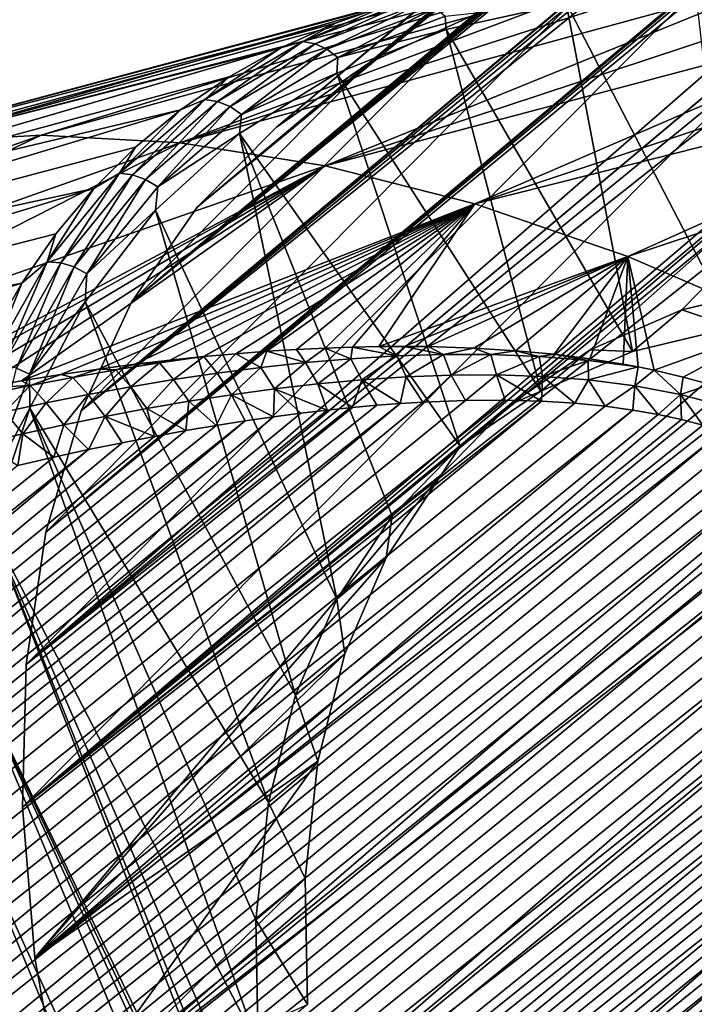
# Model space of a CAD drawing. Header units: metres. Extents: x -82 to 82, y -464 to 32.
# Tile 193 of 256: x -48 to -42, y -13 to -5. Entities that reach past the tile are written whole.
import ezdxf

# ---------------------------------------------------------------- set-up
doc = ezdxf.new("R2010")
doc.units = ezdxf.units.M
doc.layers.add('solid_K244121000C07', color=7, linetype='CONTINUOUS')

msp = doc.modelspace()

# ---------------------------------------------------------------- linework, layer by layer
at = {"layer": 'solid_K244121000C07'}
for points in [[(-24.401627, 11.833249, 22.681793), (-24.398397, 11.827691, 22.216713), (-45.731098, -6.064118, 42.259075)], [(-24.424421, 11.809448, 23.200401), (-24.401627, 11.833249, 22.681793), (-45.731098, -6.064118, 42.259075)], [(-24.398397, 11.827691, 22.216713), (-24.411844, 11.797237, 21.796106), (-45.731098, -6.064118, 42.259075)], [(-24.424421, 11.809448, 23.200401), (-45.731098, -6.064118, 42.259075), (-44.964668, -5.53183, 43.586212)], [(-24.411844, 11.797237, 21.796106), (-24.439791, 11.745022, 21.411329), (-45.731098, -6.064118, 42.259075)], [(-24.439791, 11.745022, 21.411329), (-24.480761, 11.672969, 21.054991), (-45.731098, -6.064118, 42.259075)], [(-24.470381, 11.750655, 23.778845), (-24.424421, 11.809448, 23.200401), (-44.964668, -5.53183, 43.586212)], [(-24.542604, 11.651461, 24.4203), (-24.470381, 11.750655, 23.778845), (-44.964668, -5.53183, 43.586212)], [(-24.480761, 11.672969, 21.054991), (-46.38839, -6.726477, 40.931942), (-45.731098, -6.064118, 42.259075)], [(-24.480761, 11.672969, 21.054991), (-24.533873, 11.582016, 20.72121), (-46.38839, -6.726477, 40.931942)], [(-24.589369, 11.585103, 24.765791), (-24.542604, 11.651461, 24.4203), (-44.964668, -5.53183, 43.586212)], [(-24.533873, 11.582016, 20.72121), (-24.598778, 11.472189, 20.404963), (-46.38839, -6.726477, 40.931942)], [(-24.643379, 11.506939, 25.127989), (-24.589369, 11.585103, 24.765791), (-44.964668, -5.53183, 43.586212)], [(-24.643379, 11.506939, 25.127989), (-44.964668, -5.53183, 43.586212), (-44.097301, -5.135405, 44.899044)], [(-24.598778, 11.472189, 20.404963), (-24.675718, 11.342587, 20.1021), (-46.38839, -6.726477, 40.931942)], [(-24.675718, 11.342587, 20.1021), (-24.765379, 11.191519, 19.809256), (-46.38839, -6.726477, 40.931942)], [(-24.765379, 11.191519, 19.809256), (-24.868834, 11.016469, 19.52351), (-46.38839, -6.726477, 40.931942)], [(-24.868834, 11.016469, 19.52351), (-46.929409, -7.511825, 39.619106), (-46.38839, -6.726477, 40.931942)], [(-24.868834, 11.016469, 19.52351), (-24.987562, 10.814004, 19.242319), (-46.929409, -7.511825, 39.619106)], [(-24.987562, 10.814004, 19.242319), (-25.123449, 10.579638, 18.963469), (-46.929409, -7.511825, 39.619106)], [(-25.123449, 10.579638, 18.963469), (-25.279043, 10.307326, 18.684975), (-46.929409, -7.511825, 39.619106)], [(-25.279043, 10.307326, 18.684975), (-25.457561, 9.989218, 18.405266), (-46.929409, -7.511825, 39.619106)], [(-25.457561, 9.989218, 18.405266), (-47.34798, -8.411093, 38.335655), (-46.929409, -7.511825, 39.619106)], [(-25.457561, 9.989218, 18.405266), (-25.662466, 9.615842, 18.123384), (-47.34798, -8.411093, 38.335655)], [(-25.662466, 9.615842, 18.123384), (-25.896393, 9.17759, 17.839987), (-47.34798, -8.411093, 38.335655)], [(-25.896393, 9.17759, 17.839987), (-26.160807, 8.665146, 17.55724), (-47.34798, -8.411093, 38.335655)], [(-26.160807, 8.665146, 17.55724), (-47.639843, -9.415184, 37.094601), (-47.34798, -8.411093, 38.335655)], [(-26.160807, 8.665146, 17.55724), (-26.304716, 8.378092, 17.417168), (-47.639843, -9.415184, 37.094601)], [(-26.304716, 8.378092, 17.417168), (-26.455378, 8.070251, 17.27841), (-47.639843, -9.415184, 37.094601)], [(-26.455378, 8.070251, 17.27841), (-47.801502, -10.512129, 35.910748), (-47.639843, -9.415184, 37.094601)], [(-26.455378, 8.070251, 17.27841), (-26.981066, 6.940183, 16.858562), (-47.801502, -10.512129, 35.910748)], [(-26.981066, 6.940183, 16.858562), (-27.270811, 6.273066, 16.661049), (-47.801502, -10.512129, 35.910748)], [(-27.270811, 6.273066, 16.661049), (-27.577209, 5.525727, 16.473501), (-47.801502, -10.512129, 35.910748)], [(-27.577209, 5.525727, 16.473501), (-47.83139, -11.690938, 34.79591), (-47.801502, -10.512129, 35.910748)], [(-27.577209, 5.525727, 16.473501), (-27.891768, 4.703267, 16.300262), (-47.83139, -11.690938, 34.79591)], [(-27.891768, 4.703267, 16.300262), (-28.20542, 3.814067, 16.145849), (-47.83139, -11.690938, 34.79591)], [(-28.20542, 3.814067, 16.145849), (-47.729076, -12.937846, 33.763187), (-47.83139, -11.690938, 34.79591)], [(-28.20542, 3.814067, 16.145849), (-28.503876, 2.88458, 16.015358), (-47.729076, -12.937846, 33.763187)], [(-28.503876, 2.88458, 16.015358), (-28.778862, 1.928971, 15.909184), (-47.729076, -12.937846, 33.763187)], [(-28.778862, 1.928971, 15.909184), (-47.495743, -14.239585, 32.823467), (-47.729076, -12.937846, 33.763187)], [(-28.778862, 1.928971, 15.909184), (-29.025888, 0.956961, 15.827845), (-47.495743, -14.239585, 32.823467)], [(-29.025888, 0.956961, 15.827845), (-29.240036, -0.018982, 15.770279), (-47.495743, -14.239585, 32.823467)], [(-29.240036, -0.018982, 15.770279), (-47.133812, -15.58215, 31.986959), (-47.495743, -14.239585, 32.823467)], [(-29.240036, -0.018982, 15.770279), (-29.419197, -0.991551, 15.73525), (-47.133812, -15.58215, 31.986959)], [(-29.419197, -0.991551, 15.73525), (-29.562916, -1.955799, 15.721911), (-47.133812, -15.58215, 31.986959)], [(-29.562916, -1.955799, 15.721911), (-46.647621, -16.949772, 31.263393), (-47.133812, -15.58215, 31.986959)], [(-29.562916, -1.955799, 15.721911), (-29.670658, -2.906637, 15.728761), (-46.647621, -16.949772, 31.263393)], [(-29.670658, -2.906637, 15.728761), (-29.742973, -3.841323, 15.754727), (-46.647621, -16.949772, 31.263393)], [(-29.742973, -3.841323, 15.754727), (-46.041779, -18.329327, 30.659777), (-46.647621, -16.949772, 31.263393)], [(-29.742973, -3.841323, 15.754727), (-29.780869, -4.757768, 15.799009), (-46.041779, -18.329327, 30.659777)], [(-48.769024, -6.193362, 51.891994), (-47.677128, -6.12993, 53.144787), (-43.201538, -4.754825, 47.910412)], [(-48.769024, -6.193362, 51.891994), (-43.201538, -4.754825, 47.910412), (-43.743649, -4.81114, 47.265633)], [(-40.991142, -4.797558, 48.607403), (-47.801502, -10.512129, 35.910748), (-47.83139, -11.690938, 34.79591)], [(-39.825054, -4.972824, 49.72224), (-40.991142, -4.797558, 48.607403), (-47.83139, -11.690938, 34.79591)], [(-42.099495, -4.766281, 47.423553), (-47.639843, -9.415184, 37.094601), (-47.801502, -10.512129, 35.910748)], [(-40.991142, -4.797558, 48.607403), (-42.099495, -4.766281, 47.423553), (-47.801502, -10.512129, 35.910748)], [(-47.677128, -6.12993, 53.144787), (-46.527237, -6.193362, 54.344566), (-42.640713, -4.736036, 48.541218)], [(-43.201538, -4.754825, 47.910412), (-47.677128, -6.12993, 53.144787), (-42.640713, -4.736036, 48.541218)], [(-42.099495, -4.766281, 47.423553), (-43.139011, -4.879348, 46.182499), (-47.639843, -9.415184, 37.094601)], [(-46.527237, -6.193362, 54.344566), (-42.062706, -4.754825, 49.156322), (-42.640713, -4.736036, 48.541218)], [(-46.527237, -6.193362, 54.344566), (-41.469109, -4.81114, 49.75404), (-42.062706, -4.754825, 49.156322)], [(-29.780869, -4.757768, 15.799009), (-29.785273, -5.654335, 15.860663), (-46.041779, -18.329327, 30.659777)], [(-48.769024, -6.193362, 51.891994), (-43.743649, -4.81114, 47.265633), (-44.26556, -4.904826, 46.60865)], [(-43.139011, -4.879348, 46.182499), (-47.34798, -8.411093, 38.335655), (-47.639843, -9.415184, 37.094601)], [(-43.139011, -4.879348, 46.182499), (-44.097301, -5.135405, 44.899044), (-47.34798, -8.411093, 38.335655)], [(-46.527237, -6.193362, 54.344566), (-45.328609, -6.383147, 55.481674), (-41.469109, -4.81114, 49.75404)], [(-45.328609, -6.383147, 55.481674), (-40.861542, -4.904826, 50.332729), (-41.469109, -4.81114, 49.75404)], [(-49.794132, -6.383147, 50.596279), (-44.26556, -4.904826, 46.60865), (-44.765835, -5.035626, 45.941257)], [(-49.794132, -6.383147, 50.596279), (-48.769024, -6.193362, 51.891994), (-44.26556, -4.904826, 46.60865)], [(-45.328609, -6.383147, 55.481674), (-40.241673, -5.035626, 50.890804), (-40.861542, -4.904826, 50.332729)], [(-43.335007, -5.038284, 46.956509), (-42.263195, -4.965247, 48.196148), (-41.946159, -7.720068, 46.014076)], [(-49.794132, -6.383147, 50.596279), (-44.765835, -5.035626, 45.941257), (-45.243111, -5.203184, 45.265293)], [(-43.802719, -8.36227, 42.259075), (-39.825054, -4.972824, 49.72224), (-47.83139, -11.690938, 34.79591)], [(-45.512695, -5.356058, 44.648888), (-44.765835, -5.035626, 45.941257), (-44.608074, -5.009181, 45.956993)], [(-45.512695, -5.356058, 44.648888), (-44.608074, -5.009181, 45.956993), (-45.411736, -5.374537, 44.589001)], [(-45.512695, -5.356058, 44.648888), (-45.243111, -5.203184, 45.265293), (-44.765835, -5.035626, 45.941257)], [(-44.608074, -5.009181, 45.956993), (-44.511612, -5.029385, 45.890606), (-45.411736, -5.374537, 44.589001)], [(-45.411736, -5.374537, 44.589001), (-44.511612, -5.029385, 45.890606), (-45.313564, -5.419258, 44.539173)], [(-45.328609, -6.383147, 55.481674), (-44.090893, -6.697757, 56.546955), (-40.241673, -5.035626, 50.890804)], [(-44.511612, -5.029385, 45.890606), (-44.41898, -5.07623, 45.832767), (-45.313564, -5.419258, 44.539173)], [(-44.335411, -5.147071, 45.786743), (-43.335007, -5.038284, 46.956509), (-44.328392, -5.256595, 45.669312)], [(-44.328392, -5.256595, 45.669312), (-43.335007, -5.038284, 46.956509), (-42.787369, -7.919396, 44.910789)], [(-44.090893, -6.697757, 56.546955), (-39.611202, -5.203184, 51.426739), (-40.241673, -5.035626, 50.890804)], [(-43.802719, -8.36227, 42.259075), (-43.137344, -7.906502, 43.405411), (-39.825054, -4.972824, 49.72224)], [(-43.335007, -5.038284, 46.956509), (-41.946159, -7.720068, 46.014076), (-42.787369, -7.919396, 44.910789)], [(-43.137344, -7.906502, 43.405411), (-42.379005, -7.576803, 44.537712), (-39.825054, -4.972824, 49.72224)], [(-42.379005, -7.576803, 44.537712), (-41.538074, -7.377513, 45.640659), (-39.825054, -4.972824, 49.72224)], [(-45.313564, -5.419258, 44.539173), (-44.41898, -5.07623, 45.832767), (-45.223728, -5.487696, 44.502213)], [(-44.41898, -5.07623, 45.832767), (-44.335411, -5.147071, 45.786743), (-45.223728, -5.487696, 44.502213)], [(-50.744202, -6.697757, 49.26807), (-45.243111, -5.203184, 45.265293), (-45.696072, -5.407038, 44.582603)], [(-50.744202, -6.697757, 49.26807), (-49.794132, -6.383147, 50.596279), (-45.243111, -5.203184, 45.265293)], [(-44.097301, -5.135405, 44.899044), (-46.929409, -7.511825, 39.619106), (-47.34798, -8.411093, 38.335655)], [(-44.097301, -5.135405, 44.899044), (-44.964668, -5.53183, 43.586212), (-46.929409, -7.511825, 39.619106)], [(-45.512695, -5.356058, 44.648888), (-45.696072, -5.407038, 44.582603), (-45.243111, -5.203184, 45.265293)], [(-45.223728, -5.487696, 44.502213), (-44.335411, -5.147071, 45.786743), (-44.328392, -5.256595, 45.669312)], [(-44.090893, -6.697757, 56.546955), (-38.971855, -5.407037, 51.939064), (-39.611202, -5.203184, 51.426739)], [(-45.232384, -5.61783, 44.348709), (-44.328392, -5.256595, 45.669312), (-43.54557, -8.24906, 43.778667)], [(-45.223728, -5.487696, 44.502213), (-44.328392, -5.256595, 45.669312), (-45.232384, -5.61783, 44.348709)], [(-44.328392, -5.256595, 45.669312), (-42.787369, -7.919396, 44.910789), (-43.54557, -8.24906, 43.778667)], [(-46.322865, -5.836691, 43.321323), (-45.696072, -5.407038, 44.582603), (-45.512695, -5.356058, 44.648888)], [(-46.322865, -5.836691, 43.321323), (-45.512695, -5.356058, 44.648888), (-46.217876, -5.85278, 43.26804)], [(-45.512695, -5.356058, 44.648888), (-45.411736, -5.374537, 44.589001), (-46.217876, -5.85278, 43.26804)], [(-46.217876, -5.85278, 43.26804), (-45.411736, -5.374537, 44.589001), (-46.114746, -5.894559, 43.226337)], [(-45.411736, -5.374537, 44.589001), (-45.313564, -5.419258, 44.539173), (-46.114746, -5.894559, 43.226337)], [(-51.61158, -7.134659, 47.918064), (-45.696072, -5.407038, 44.582603), (-46.123482, -5.64663, 43.895061)], [(-51.61158, -7.134659, 47.918064), (-50.744202, -6.697757, 49.26807), (-45.696072, -5.407038, 44.582603)], [(-46.322865, -5.836691, 43.321323), (-46.123482, -5.64663, 43.895061), (-45.696072, -5.407038, 44.582603)], [(-46.114746, -5.894559, 43.226337), (-45.313564, -5.419258, 44.539173), (-46.019295, -5.959667, 43.198574)], [(-45.313564, -5.419258, 44.539173), (-45.223728, -5.487696, 44.502213), (-46.019295, -5.959667, 43.198574)], [(-44.090893, -6.697757, 56.546955), (-42.824055, -7.134659, 57.531834), (-38.971855, -5.407037, 51.939064)], [(-42.824055, -7.134659, 57.531834), (-38.325386, -5.64663, 52.426373), (-38.971855, -5.407037, 51.939064)], [(-44.964668, -5.53183, 43.586212), (-46.38839, -6.726477, 40.931942), (-46.929409, -7.511825, 39.619106)], [(-44.964668, -5.53183, 43.586212), (-45.731098, -6.064118, 42.259075), (-46.38839, -6.726477, 40.931942)], [(-46.019295, -5.959667, 43.198574), (-45.223728, -5.487696, 44.502213), (-45.232384, -5.61783, 44.348709)], [(-46.036804, -6.117867, 43.009621), (-45.232384, -5.61783, 44.348709), (-44.211006, -8.70484, 42.632259)], [(-46.019295, -5.959667, 43.198574), (-45.232384, -5.61783, 44.348709), (-46.036804, -6.117867, 43.009621)], [(-45.232384, -5.61783, 44.348709), (-43.54557, -8.24906, 43.778667), (-44.211006, -8.70484, 42.632259)], [(-51.61158, -7.134659, 47.918064), (-46.123482, -5.64663, 43.895061), (-46.524166, -5.921303, 43.204556)], [(-46.322865, -5.836691, 43.321323), (-46.524166, -5.921303, 43.204556), (-46.123482, -5.64663, 43.895061)], [(-29.785273, -5.654335, 15.860663), (-29.757446, -6.53009, 15.939091), (-46.041779, -18.329327, 30.659777)], [(-42.824055, -7.134659, 57.531834), (-41.538292, -7.690336, 58.428379), (-38.325386, -5.64663, 52.426373)], [(-47.030266, -6.44615, 41.987926), (-46.524166, -5.921303, 43.204556), (-46.322865, -5.836691, 43.321323)], [(-47.030266, -6.44615, 41.987926), (-46.322865, -5.836691, 43.321323), (-46.921761, -6.459209, 41.941269)], [(-46.322865, -5.836691, 43.321323), (-46.217876, -5.85278, 43.26804), (-46.921761, -6.459209, 41.941269)], [(-46.921761, -6.459209, 41.941269), (-46.217876, -5.85278, 43.26804), (-46.814301, -6.497257, 41.90773)], [(-46.217876, -5.85278, 43.26804), (-46.114746, -5.894559, 43.226337), (-46.814301, -6.497257, 41.90773)], [(-52.389282, -7.690336, 46.557125), (-46.524166, -5.921303, 43.204556), (-46.89703, -6.230306, 42.51297)], [(-52.389282, -7.690336, 46.557125), (-51.61158, -7.134659, 47.918064), (-46.524166, -5.921303, 43.204556)], [(-47.030266, -6.44615, 41.987926), (-46.89703, -6.230306, 42.51297), (-46.524166, -5.921303, 43.204556)], [(-46.814301, -6.497257, 41.90773), (-46.114746, -5.894559, 43.226337), (-46.713951, -6.558142, 41.889206)], [(-46.114746, -5.894559, 43.226337), (-46.019295, -5.959667, 43.198574), (-46.713951, -6.558142, 41.889206)], [(-46.713951, -6.558142, 41.889206), (-46.019295, -5.959667, 43.198574), (-46.036804, -6.117867, 43.009621)], [(-52.653362, -7.903631, 57.693344), (-51.51622, -7.959789, 58.885853), (-47.677128, -6.12993, 53.144787)], [(-48.769024, -6.193362, 51.891994), (-52.653362, -7.903631, 57.693344), (-47.677128, -6.12993, 53.144787)], [(-51.51622, -7.959789, 58.885853), (-46.527237, -6.193362, 54.344566), (-47.677128, -6.12993, 53.144787)], [(-46.733063, -6.751258, 41.666447), (-46.036804, -6.117867, 43.009621), (-45.231728, -9.970459, 40.353733)], [(-46.713951, -6.558142, 41.889206), (-46.036804, -6.117867, 43.009621), (-46.733063, -6.751258, 41.666447)], [(-46.036804, -6.117867, 43.009621), (-44.211006, -8.70484, 42.632259), (-44.775414, -9.281019, 41.485855)], [(-46.036804, -6.117867, 43.009621), (-44.775414, -9.281019, 41.485855), (-45.231728, -9.970459, 40.353733)], [(-52.389282, -7.690336, 46.557125), (-46.89703, -6.230306, 42.51297), (-47.241047, -6.57279, 41.822208)], [(-51.51622, -7.959789, 58.885853), (-50.335037, -8.1279, 60.023773), (-46.527237, -6.193362, 54.344566)], [(-50.335037, -8.1279, 60.023773), (-45.328609, -6.383147, 55.481674), (-46.527237, -6.193362, 54.344566)], [(-47.030266, -6.44615, 41.987926), (-47.241047, -6.57279, 41.822208), (-46.89703, -6.230306, 42.51297)], [(-50.335037, -8.1279, 60.023773), (-49.112095, -8.404477, 61.093979), (-45.328609, -6.383147, 55.481674)], [(-49.112095, -8.404477, 61.093979), (-48.890846, -8.358237, 60.995453), (-45.328609, -6.383147, 55.481674)], [(-48.890846, -8.358237, 60.995453), (-48.52713, -8.286112, 60.83865), (-45.328609, -6.383147, 55.481674)], [(-48.52713, -8.286112, 60.83865), (-48.177025, -8.22143, 60.69408), (-45.328609, -6.383147, 55.481674)], [(-48.177025, -8.22143, 60.69408), (-47.83952, -8.163301, 60.559956), (-45.328609, -6.383147, 55.481674)], [(-47.83952, -8.163301, 60.559956), (-44.090893, -6.697757, 56.546955), (-45.328609, -6.383147, 55.481674)], [(-47.627644, -7.178179, 40.662376), (-47.241047, -6.57279, 41.822208), (-47.030266, -6.44615, 41.987926)], [(-47.627644, -7.178179, 40.662376), (-47.030266, -6.44615, 41.987926), (-47.516171, -7.1876, 40.622311)], [(-47.030266, -6.44615, 41.987926), (-46.921761, -6.459209, 41.941269), (-47.516171, -7.1876, 40.622311)], [(-47.516171, -7.1876, 40.622311), (-46.921761, -6.459209, 41.941269), (-47.405052, -7.221165, 40.596889)], [(-46.921761, -6.459209, 41.941269), (-46.814301, -6.497257, 41.90773), (-47.405052, -7.221165, 40.596889)], [(-47.405052, -7.221165, 40.596889), (-46.814301, -6.497257, 41.90773), (-47.300564, -7.276979, 40.587547)], [(-46.814301, -6.497257, 41.90773), (-46.713951, -6.558142, 41.889206), (-47.300564, -7.276979, 40.587547)], [(-53.071053, -8.360312, 45.19622), (-47.241047, -6.57279, 41.822208), (-47.555275, -6.947816, 41.134159)], [(-53.071053, -8.360312, 45.19622), (-52.389282, -7.690336, 46.557125), (-47.241047, -6.57279, 41.822208)], [(-47.627644, -7.178179, 40.662376), (-47.555275, -6.947816, 41.134159), (-47.241047, -6.57279, 41.822208)], [(-47.300564, -7.276979, 40.587547), (-46.713951, -6.558142, 41.889206), (-46.733063, -6.751258, 41.666447)], [(-29.757446, -6.53009, 15.939091), (-45.323975, -19.703331, 30.183741), (-46.041779, -18.329327, 30.659777)], [(-29.757446, -6.53009, 15.939091), (-29.698698, -7.383916, 16.03373), (-45.323975, -19.703331, 30.183741)], [(-47.83952, -8.163301, 60.559956), (-47.514774, -8.111771, 60.436829), (-44.090893, -6.697757, 56.546955)], [(-47.514774, -8.111771, 60.436829), (-47.202435, -8.066485, 60.324219), (-44.090893, -6.697757, 56.546955)], [(-47.313469, -7.510974, 40.334053), (-46.733063, -6.751258, 41.666447), (-45.574104, -10.764276, 39.250446)], [(-47.300564, -7.276979, 40.587547), (-46.733063, -6.751258, 41.666447), (-47.313469, -7.510974, 40.334053)], [(-47.202435, -8.066485, 60.324219), (-46.901608, -8.026674, 60.220551), (-44.090893, -6.697757, 56.546955)], [(-46.901608, -8.026674, 60.220551), (-46.612511, -7.992465, 60.126518), (-44.090893, -6.697757, 56.546955)], [(-46.733063, -6.751258, 41.666447), (-45.231728, -9.970459, 40.353733), (-45.574104, -10.764276, 39.250446)], [(-46.612511, -7.992465, 60.126518), (-46.334713, -7.963455, 60.041447), (-44.090893, -6.697757, 56.546955)], [(-46.334713, -7.963455, 60.041447), (-46.33102, -7.963094, 60.040348), (-44.090893, -6.697757, 56.546955)], [(-46.33102, -7.963094, 60.040348), (-46.067482, -7.938991, 59.963997), (-44.090893, -6.697757, 56.546955)], [(-46.067482, -7.938991, 59.963997), (-45.811085, -7.919243, 59.89492), (-44.090893, -6.697757, 56.546955)], [(-45.811085, -7.919243, 59.89492), (-45.564972, -7.903781, 59.833412), (-44.090893, -6.697757, 56.546955)], [(-45.564972, -7.903781, 59.833412), (-45.328468, -7.892071, 59.778385), (-44.090893, -6.697757, 56.546955)], [(-45.328468, -7.892071, 59.778385), (-45.101894, -7.884302, 59.730602), (-44.090893, -6.697757, 56.546955)], [(-45.101894, -7.884302, 59.730602), (-44.884552, -7.880005, 59.689095), (-44.090893, -6.697757, 56.546955)], [(-44.884552, -7.880005, 59.689095), (-42.824055, -7.134659, 57.531834), (-44.090893, -6.697757, 56.546955)], [(-53.071053, -8.360312, 45.19622), (-47.555275, -6.947816, 41.134159), (-47.838856, -7.354358, 40.450714)], [(-47.627644, -7.178179, 40.662376), (-47.838856, -7.354358, 40.450714), (-47.555275, -6.947816, 41.134159)], [(-44.884552, -7.880005, 59.689095), (-44.675808, -7.878717, 59.652924), (-42.824055, -7.134659, 57.531834)], [(-44.675808, -7.878717, 59.652924), (-44.476017, -7.880612, 59.622765), (-42.824055, -7.134659, 57.531834)], [(-44.476017, -7.880612, 59.622765), (-44.10009, -7.89243, 59.57724), (-42.824055, -7.134659, 57.531834)], [(-44.10009, -7.89243, 59.57724), (-43.754192, -7.914137, 59.550484), (-42.824055, -7.134659, 57.531834)], [(-43.754192, -7.914137, 59.550484), (-43.434322, -7.944129, 59.539291), (-42.824055, -7.134659, 57.531834)], [(-43.434322, -7.944129, 59.539291), (-43.138065, -7.981599, 59.542351), (-42.824055, -7.134659, 57.531834)], [(-43.138065, -7.981599, 59.542351), (-42.863297, -8.025857, 59.558491), (-42.824055, -7.134659, 57.531834)], [(-42.863297, -8.025857, 59.558491), (-42.74033, -8.048759, 59.569935), (-42.824055, -7.134659, 57.531834)], [(-42.607018, -8.076086, 59.585861), (-41.538292, -7.690336, 58.428379), (-42.824055, -7.134659, 57.531834)], [(-42.74033, -8.048759, 59.569935), (-42.607018, -8.076086, 59.585861), (-42.824055, -7.134659, 57.531834)], [(-48.108871, -8.025269, 39.35828), (-47.838856, -7.354358, 40.450714), (-47.627644, -7.178179, 40.662376)], [(-48.108871, -8.025269, 39.35828), (-47.627644, -7.178179, 40.662376), (-47.995003, -8.030478, 39.324696)], [(-47.627644, -7.178179, 40.662376), (-47.516171, -7.1876, 40.622311), (-47.995003, -8.030478, 39.324696)], [(-47.995003, -8.030478, 39.324696), (-47.516171, -7.1876, 40.622311), (-47.880939, -8.058857, 39.307259)], [(-47.516171, -7.1876, 40.622311), (-47.405052, -7.221165, 40.596889), (-47.880939, -8.058857, 39.307259)], [(-47.880939, -8.058857, 39.307259), (-47.405052, -7.221165, 40.596889), (-47.773117, -8.108803, 39.306953)], [(-47.405052, -7.221165, 40.596889), (-47.300564, -7.276979, 40.587547), (-47.773117, -8.108803, 39.306953)], [(-47.773117, -8.108803, 39.306953), (-47.300564, -7.276979, 40.587547), (-47.313469, -7.510974, 40.334053)], [(-53.651398, -9.139195, 43.846298), (-47.838856, -7.354358, 40.450714), (-48.091011, -7.791301, 39.773739)], [(-53.651398, -9.139195, 43.846298), (-53.071053, -8.360312, 45.19622), (-47.838856, -7.354358, 40.450714)], [(-48.108871, -8.025269, 39.35828), (-48.091011, -7.791301, 39.773739), (-47.838856, -7.354358, 40.450714)], [(-29.698698, -7.383916, 16.03373), (-29.610332, -8.214165, 16.14385), (-45.323975, -19.703331, 30.183741)], [(-41.946159, -7.720068, 46.014076), (-41.538074, -7.377513, 45.640659), (-42.379005, -7.576803, 44.537712)], [(-47.773117, -8.108803, 39.306953), (-47.313469, -7.510974, 40.334053), (-47.771679, -8.38852, 39.027176)], [(-47.771679, -8.38852, 39.027176), (-47.313469, -7.510974, 40.334053), (-45.79834, -11.652735, 38.189522)], [(-47.313469, -7.510974, 40.334053), (-45.574104, -10.764276, 39.250446), (-45.79834, -11.652735, 38.189522)], [(-42.787369, -7.919396, 44.910789), (-42.379005, -7.576803, 44.537712), (-43.137344, -7.906502, 43.405411)], [(-42.787369, -7.919396, 44.910789), (-41.946159, -7.720068, 46.014076), (-42.379005, -7.576803, 44.537712)], [(-42.607018, -8.076086, 59.585861), (-42.367546, -8.131875, 59.623692), (-41.538292, -7.690336, 58.428379)], [(-42.367546, -8.131875, 59.623692), (-42.143478, -8.192959, 59.671486), (-41.538292, -7.690336, 58.428379)], [(-45.49044, -8.012712, 60.047062), (-45.328468, -7.892071, 59.778385), (-45.564972, -7.903781, 59.833412)], [(-45.49044, -8.012712, 60.047062), (-45.116199, -7.980641, 59.931244), (-45.328468, -7.892071, 59.778385)], [(-45.116199, -7.980641, 59.931244), (-45.101894, -7.884302, 59.730602), (-45.328468, -7.892071, 59.778385)], [(-45.116199, -7.980641, 59.931244), (-44.736111, -7.957808, 59.826744), (-45.101894, -7.884302, 59.730602)], [(-44.736111, -7.957808, 59.826744), (-44.884552, -7.880005, 59.689095), (-45.101894, -7.884302, 59.730602)], [(-44.736111, -7.957808, 59.826744), (-44.675808, -7.878717, 59.652924), (-44.884552, -7.880005, 59.689095)], [(-44.736111, -7.957808, 59.826744), (-44.349789, -7.945581, 59.735497), (-44.675808, -7.878717, 59.652924)], [(-44.349789, -7.945581, 59.735497), (-44.476017, -7.880612, 59.622765), (-44.675808, -7.878717, 59.652924)], [(-44.349789, -7.945581, 59.735497), (-44.10009, -7.89243, 59.57724), (-44.476017, -7.880612, 59.622765)], [(-44.349789, -7.945581, 59.735497), (-43.957005, -7.945995, 59.660378), (-44.10009, -7.89243, 59.57724)], [(-43.957005, -7.945995, 59.660378), (-43.754192, -7.914137, 59.550484), (-44.10009, -7.89243, 59.57724)], [(-46.698017, -8.015007, 60.185383), (-46.33102, -7.963094, 60.040348), (-46.612511, -7.992465, 60.126518)], [(-46.58223, -8.153477, 60.447548), (-46.33102, -7.963094, 60.040348), (-46.698017, -8.015007, 60.185383)], [(-46.612511, -7.992465, 60.126518), (-46.33102, -7.963094, 60.040348), (-46.334713, -7.963455, 60.041447)], [(-46.58223, -8.153477, 60.447548), (-46.223076, -8.100018, 60.306416), (-46.33102, -7.963094, 60.040348)], [(-46.223076, -8.100018, 60.306416), (-46.067482, -7.938991, 59.963997), (-46.33102, -7.963094, 60.040348)], [(-46.223076, -8.100018, 60.306416), (-45.859264, -8.052861, 60.1726), (-46.067482, -7.938991, 59.963997)], [(-45.859264, -8.052861, 60.1726), (-45.811085, -7.919243, 59.89492), (-46.067482, -7.938991, 59.963997)], [(-45.859264, -8.052861, 60.1726), (-45.49044, -8.012712, 60.047062), (-45.811085, -7.919243, 59.89492)], [(-45.49044, -8.012712, 60.047062), (-45.564972, -7.903781, 59.833412), (-45.811085, -7.919243, 59.89492)], [(-45.388428, -8.188946, 60.291988), (-45.116199, -7.980641, 59.931244), (-45.49044, -8.012712, 60.047062)], [(-45.388428, -8.188946, 60.291988), (-45.025013, -8.155532, 60.181339), (-45.116199, -7.980641, 59.931244)], [(-45.025013, -8.155532, 60.181339), (-44.736111, -7.957808, 59.826744), (-45.116199, -7.980641, 59.931244)], [(-45.025013, -8.155532, 60.181339), (-44.657448, -8.131142, 60.082104), (-44.736111, -7.957808, 59.826744)], [(-44.657448, -8.131142, 60.082104), (-44.349789, -7.945581, 59.735497), (-44.736111, -7.957808, 59.826744)], [(-44.657448, -8.131142, 60.082104), (-44.285702, -8.117073, 59.996147), (-44.349789, -7.945581, 59.735497)], [(-44.285702, -8.117073, 59.996147), (-43.957005, -7.945995, 59.660378), (-44.349789, -7.945581, 59.735497)], [(-44.285702, -8.117073, 59.996147), (-43.910034, -8.115179, 59.926144), (-43.957005, -7.945995, 59.660378)], [(-43.957005, -7.945995, 59.660378), (-43.55759, -7.961195, 59.604549), (-43.754192, -7.914137, 59.550484)], [(-43.910034, -8.115179, 59.926144), (-43.55759, -7.961195, 59.604549), (-43.957005, -7.945995, 59.660378)], [(-43.910034, -8.115179, 59.926144), (-43.530796, -8.127413, 59.875), (-43.55759, -7.961195, 59.604549)], [(-43.54557, -8.24906, 43.778667), (-43.137344, -7.906502, 43.405411), (-43.802719, -8.36227, 42.259075)], [(-43.55759, -7.961195, 59.604549), (-43.434322, -7.944129, 59.539291), (-43.754192, -7.914137, 59.550484)], [(-43.55759, -7.961195, 59.604549), (-43.152245, -7.994116, 59.572449), (-43.434322, -7.944129, 59.539291)], [(-43.530796, -8.127413, 59.875), (-43.152245, -7.994116, 59.572449), (-43.55759, -7.961195, 59.604549)], [(-43.54557, -8.24906, 43.778667), (-42.787369, -7.919396, 44.910789), (-43.137344, -7.906502, 43.405411)], [(-43.152245, -7.994116, 59.572449), (-43.138065, -7.981599, 59.542351), (-43.434322, -7.944129, 59.539291)], [(-43.152245, -7.994116, 59.572449), (-42.863297, -8.025857, 59.558491), (-43.138065, -7.981599, 59.542351)], [(-47.880939, -8.058857, 39.307259), (-47.773117, -8.108803, 39.306953), (-48.126759, -9.045076, 38.060562)], [(-47.059708, -8.07274, 60.336861), (-46.901608, -8.026674, 60.220551), (-47.202435, -8.066485, 60.324219)], [(-47.059708, -8.07274, 60.336861), (-46.698017, -8.015007, 60.185383), (-46.901608, -8.026674, 60.220551)], [(-46.937065, -8.212602, 60.595146), (-46.698017, -8.015007, 60.185383), (-47.059708, -8.07274, 60.336861)], [(-46.937065, -8.212602, 60.595146), (-46.58223, -8.153477, 60.447548), (-46.698017, -8.015007, 60.185383)], [(-46.698017, -8.015007, 60.185383), (-46.612511, -7.992465, 60.126518), (-46.901608, -8.026674, 60.220551)], [(-46.103359, -8.278548, 60.541496), (-45.859264, -8.052861, 60.1726), (-46.223076, -8.100018, 60.306416)], [(-46.103359, -8.278548, 60.541496), (-45.747829, -8.23029, 60.412514), (-45.859264, -8.052861, 60.1726)], [(-45.747829, -8.23029, 60.412514), (-45.49044, -8.012712, 60.047062), (-45.859264, -8.052861, 60.1726)], [(-45.747829, -8.23029, 60.412514), (-45.388428, -8.188946, 60.291988), (-45.49044, -8.012712, 60.047062)], [(-43.530796, -8.127413, 59.875), (-43.149284, -8.156377, 59.846684), (-43.152245, -7.994116, 59.572449)], [(-43.152245, -7.994116, 59.572449), (-42.74033, -8.048759, 59.569935), (-42.863297, -8.025857, 59.558491)], [(-43.149284, -8.156377, 59.846684), (-42.74033, -8.048759, 59.569935), (-43.152245, -7.994116, 59.572449)], [(-43.149284, -8.156377, 59.846684), (-42.767502, -8.205124, 59.845993), (-42.74033, -8.048759, 59.569935)], [(-42.767502, -8.205124, 59.845993), (-42.607018, -8.076086, 59.585861), (-42.74033, -8.048759, 59.569935)], [(-48.126759, -9.045076, 38.060562), (-47.773117, -8.108803, 39.306953), (-47.771679, -8.38852, 39.027176)], [(-47.769466, -8.203143, 60.655853), (-47.514774, -8.111771, 60.436829), (-47.83952, -8.163301, 60.559956)], [(-47.769466, -8.203143, 60.655853), (-47.41674, -8.135595, 60.49387), (-47.514774, -8.111771, 60.436829)], [(-47.635021, -8.345589, 60.906769), (-47.41674, -8.135595, 60.49387), (-47.769466, -8.203143, 60.655853)], [(-47.635021, -8.345589, 60.906769), (-47.28791, -8.276779, 60.748409), (-47.41674, -8.135595, 60.49387)], [(-47.41674, -8.135595, 60.49387), (-47.202435, -8.066485, 60.324219), (-47.514774, -8.111771, 60.436829)], [(-47.41674, -8.135595, 60.49387), (-47.059708, -8.07274, 60.336861), (-47.202435, -8.066485, 60.324219)], [(-47.28791, -8.276779, 60.748409), (-47.059708, -8.07274, 60.336861), (-47.41674, -8.135595, 60.49387)], [(-47.28791, -8.276779, 60.748409), (-46.937065, -8.212602, 60.595146), (-47.059708, -8.07274, 60.336861)], [(-46.455196, -8.33303, 60.677982), (-46.223076, -8.100018, 60.306416), (-46.58223, -8.153477, 60.447548)], [(-46.455196, -8.33303, 60.677982), (-46.103359, -8.278548, 60.541496), (-46.223076, -8.100018, 60.306416)], [(-45.025013, -8.155532, 60.181339), (-44.707253, -8.351306, 60.337135), (-44.657448, -8.131142, 60.082104)], [(-44.657448, -8.131142, 60.082104), (-44.707253, -8.351306, 60.337135), (-44.520061, -8.339968, 60.290737)], [(-44.657448, -8.131142, 60.082104), (-44.520061, -8.339968, 60.290737), (-44.285702, -8.117073, 59.996147)], [(-44.285702, -8.117073, 59.996147), (-44.520061, -8.339968, 60.290737), (-44.166557, -8.326369, 60.213844)], [(-44.285702, -8.117073, 59.996147), (-44.166557, -8.326369, 60.213844), (-43.910034, -8.115179, 59.926144)], [(-43.910034, -8.115179, 59.926144), (-44.166557, -8.326369, 60.213844), (-43.840309, -8.324328, 60.157181)], [(-43.910034, -8.115179, 59.926144), (-43.840309, -8.324328, 60.157181), (-43.540062, -8.332244, 60.118542)], [(-43.910034, -8.115179, 59.926144), (-43.540062, -8.332244, 60.118542), (-43.530796, -8.127413, 59.875)], [(-43.530796, -8.127413, 59.875), (-43.540062, -8.332244, 60.118542), (-43.264629, -8.348969, 60.096176)], [(-43.530796, -8.127413, 59.875), (-43.264629, -8.348969, 60.096176), (-43.149284, -8.156377, 59.846684)], [(-42.767502, -8.205124, 59.845993), (-42.389198, -8.276769, 59.878189), (-42.607018, -8.076086, 59.585861)], [(-42.389198, -8.276769, 59.878189), (-42.367546, -8.131875, 59.623692), (-42.607018, -8.076086, 59.585861)], [(-42.389198, -8.276769, 59.878189), (-42.143478, -8.192959, 59.671486), (-42.367546, -8.131875, 59.623692)], [(-47.769466, -8.203143, 60.655853), (-47.83952, -8.163301, 60.559956), (-48.177025, -8.22143, 60.69408)], [(-48.118195, -8.275017, 60.822338), (-47.769466, -8.203143, 60.655853), (-48.177025, -8.22143, 60.69408)], [(-47.978638, -8.418669, 61.069756), (-47.769466, -8.203143, 60.655853), (-48.118195, -8.275017, 60.822338)], [(-47.978638, -8.418669, 61.069756), (-47.635021, -8.345589, 60.906769), (-47.769466, -8.203143, 60.655853)], [(-47.148552, -8.458224, 60.970104), (-46.937065, -8.212602, 60.595146), (-47.28791, -8.276779, 60.748409)], [(-47.148552, -8.458224, 60.970104), (-46.803532, -8.39312, 60.821121), (-46.937065, -8.212602, 60.595146)], [(-46.803532, -8.39312, 60.821121), (-46.58223, -8.153477, 60.447548), (-46.937065, -8.212602, 60.595146)], [(-46.803532, -8.39312, 60.821121), (-46.455196, -8.33303, 60.677982), (-46.58223, -8.153477, 60.447548)], [(-45.747829, -8.23029, 60.412514), (-45.313061, -8.405945, 60.511543), (-45.388428, -8.188946, 60.291988)], [(-45.388428, -8.188946, 60.291988), (-45.103653, -8.384214, 60.447392), (-45.025013, -8.155532, 60.181339)], [(-45.388428, -8.188946, 60.291988), (-45.313061, -8.405945, 60.511543), (-45.103653, -8.384214, 60.447392)], [(-29.610332, -8.214165, 16.14385), (-44.500805, -21.059212, 29.839617), (-45.323975, -19.703331, 30.183741)], [(-45.025013, -8.155532, 60.181339), (-45.103653, -8.384214, 60.447392), (-44.901863, -8.366139, 60.389431)], [(-45.025013, -8.155532, 60.181339), (-44.901863, -8.366139, 60.389431), (-44.707253, -8.351306, 60.337135)], [(-29.610332, -8.214165, 16.14385), (-29.493387, -9.023409, 16.269577), (-44.500805, -21.059212, 29.839617)], [(-43.149284, -8.156377, 59.846684), (-43.264629, -8.348969, 60.096176), (-43.012814, -8.373571, 60.088535)], [(-43.149284, -8.156377, 59.846684), (-43.012814, -8.373571, 60.088535), (-42.767502, -8.205124, 59.845993)], [(-42.767502, -8.205124, 59.845993), (-43.012814, -8.373571, 60.088535), (-42.782852, -8.40483, 60.093716)], [(-42.767502, -8.205124, 59.845993), (-42.782852, -8.40483, 60.093716), (-42.572567, -8.441628, 60.109905)], [(-42.767502, -8.205124, 59.845993), (-42.572567, -8.441628, 60.109905), (-42.389198, -8.276769, 59.878189)], [(-42.389198, -8.276769, 59.878189), (-42.020626, -8.374514, 59.949123), (-42.143478, -8.192959, 59.671486)], [(-47.490425, -8.527923, 61.124363), (-47.28791, -8.276779, 60.748409), (-47.635021, -8.345589, 60.906769)], [(-47.490425, -8.527923, 61.124363), (-47.148552, -8.458224, 60.970104), (-47.28791, -8.276779, 60.748409)], [(-46.455196, -8.33303, 60.677982), (-46.230808, -8.533061, 60.835205), (-46.103359, -8.278548, 60.541496)], [(-46.103359, -8.278548, 60.541496), (-46.230808, -8.533061, 60.835205), (-45.988895, -8.494852, 60.743668)], [(-46.103359, -8.278548, 60.541496), (-45.755524, -8.461131, 60.659477), (-45.747829, -8.23029, 60.412514)], [(-46.103359, -8.278548, 60.541496), (-45.988895, -8.494852, 60.743668), (-45.755524, -8.461131, 60.659477)], [(-45.747829, -8.23029, 60.412514), (-45.755524, -8.461131, 60.659477), (-45.530434, -8.431667, 60.582317)], [(-45.747829, -8.23029, 60.412514), (-45.530434, -8.431667, 60.582317), (-45.313061, -8.405945, 60.511543)], [(-44.211006, -8.70484, 42.632259), (-43.54557, -8.24906, 43.778667), (-43.802719, -8.36227, 42.259075)], [(-42.389198, -8.276769, 59.878189), (-42.572567, -8.441628, 60.109905), (-42.380119, -8.48347, 60.136036)], [(-42.389198, -8.276769, 59.878189), (-42.380119, -8.48347, 60.136036), (-42.203426, -8.529872, 60.171082)], [(-42.389198, -8.276769, 59.878189), (-42.203426, -8.529872, 60.171082), (-42.020626, -8.374514, 59.949123)], [(-65.316795, -24.712387, 79.868362), (-44.707253, -8.351306, 60.337135), (-44.901863, -8.366139, 60.389431)], [(-65.316795, -24.712387, 79.868362), (-64.834755, -25.119205, 80.176369), (-44.707253, -8.351306, 60.337135)], [(-65.316795, -24.712387, 79.868362), (-44.901863, -8.366139, 60.389431), (-45.103653, -8.384214, 60.447392)], [(-65.316795, -24.712387, 79.868362), (-45.103653, -8.384214, 60.447392), (-45.313061, -8.405945, 60.511543)], [(-64.834755, -25.119205, 80.176369), (-43.840309, -8.324328, 60.157181), (-44.166557, -8.326369, 60.213844)], [(-64.834755, -25.119205, 80.176369), (-43.540062, -8.332244, 60.118542), (-43.840309, -8.324328, 60.157181)], [(-64.834755, -25.119205, 80.176369), (-44.166557, -8.326369, 60.213844), (-44.520061, -8.339968, 60.290737)], [(-64.834755, -25.119205, 80.176369), (-64.335869, -25.493855, 80.487877), (-43.540062, -8.332244, 60.118542)], [(-64.834755, -25.119205, 80.176369), (-44.520061, -8.339968, 60.290737), (-44.707253, -8.351306, 60.337135)], [(-64.335869, -25.493855, 80.487877), (-43.264629, -8.348969, 60.096176), (-43.540062, -8.332244, 60.118542)], [(-64.335869, -25.493855, 80.487877), (-43.012814, -8.373571, 60.088535), (-43.264629, -8.348969, 60.096176)], [(-64.335869, -25.493855, 80.487877), (-42.782852, -8.40483, 60.093716), (-43.012814, -8.373571, 60.088535)], [(-48.126759, -9.045076, 38.060562), (-47.771679, -8.38852, 39.027176), (-48.102818, -9.374424, 37.759846)], [(-48.102818, -9.374424, 37.759846), (-47.771679, -8.38852, 39.027176), (-45.882465, -13.667286, 36.248138)], [(-47.829308, -8.601862, 61.283405), (-47.635021, -8.345589, 60.906769), (-47.978638, -8.418669, 61.069756)], [(-44.367107, -8.938396, 41.112743), (-43.802719, -8.36227, 42.259075), (-47.83139, -11.690938, 34.79591)], [(-47.829308, -8.601862, 61.283405), (-47.490425, -8.527923, 61.124363), (-47.635021, -8.345589, 60.906769)], [(-47.771679, -8.38852, 39.027176), (-45.79834, -11.652735, 38.189522), (-45.901546, -12.624469, 37.184566)], [(-47.771679, -8.38852, 39.027176), (-45.901546, -12.624469, 37.184566), (-45.882465, -13.667286, 36.248138)], [(-46.803532, -8.39312, 60.821121), (-46.481068, -8.575571, 60.933926), (-46.455196, -8.33303, 60.677982)], [(-46.455196, -8.33303, 60.677982), (-46.481068, -8.575571, 60.933926), (-46.230808, -8.533061, 60.835205)], [(-44.211006, -8.70484, 42.632259), (-43.802719, -8.36227, 42.259075), (-44.367107, -8.938396, 41.112743)], [(-65.316795, -24.712387, 79.868362), (-45.313061, -8.405945, 60.511543), (-45.530434, -8.431667, 60.582317)], [(-65.316795, -24.712387, 79.868362), (-45.530434, -8.431667, 60.582317), (-45.755524, -8.461131, 60.659477)], [(-65.316795, -24.712387, 79.868362), (-45.755524, -8.461131, 60.659477), (-45.988895, -8.494852, 60.743668)], [(-64.335869, -25.493855, 80.487877), (-63.820595, -25.836399, 80.80275), (-42.782852, -8.40483, 60.093716)], [(-63.820595, -25.836399, 80.80275), (-42.572567, -8.441628, 60.109905), (-42.782852, -8.40483, 60.093716)], [(-63.820595, -25.836399, 80.80275), (-42.380119, -8.48347, 60.136036), (-42.572567, -8.441628, 60.109905)], [(-48.165356, -8.679687, 61.446762), (-47.829308, -8.601862, 61.283405), (-47.978638, -8.418669, 61.069756)], [(-47.490425, -8.527923, 61.124363), (-47.286324, -8.732833, 61.278191), (-47.148552, -8.458224, 60.970104)], [(-47.148552, -8.458224, 60.970104), (-47.286324, -8.732833, 61.278191), (-47.008801, -8.675441, 61.15535)], [(-47.148552, -8.458224, 60.970104), (-46.740364, -8.623005, 61.040592), (-46.803532, -8.39312, 60.821121)], [(-47.148552, -8.458224, 60.970104), (-47.008801, -8.675441, 61.15535), (-46.740364, -8.623005, 61.040592)], [(-46.803532, -8.39312, 60.821121), (-46.740364, -8.623005, 61.040592), (-46.481068, -8.575571, 60.933926)], [(-65.781441, -24.273247, 79.564018), (-45.988895, -8.494852, 60.743668), (-46.230808, -8.533061, 60.835205)], [(-65.781441, -24.273247, 79.564018), (-65.316795, -24.712387, 79.868362), (-45.988895, -8.494852, 60.743668)], [(-65.781441, -24.273247, 79.564018), (-46.230808, -8.533061, 60.835205), (-46.481068, -8.575571, 60.933926)], [(-63.820595, -25.836399, 80.80275), (-42.203426, -8.529872, 60.171082), (-42.380119, -8.48347, 60.136036)], [(-63.820595, -25.836399, 80.80275), (-42.039787, -8.580474, 60.214184), (-42.203426, -8.529872, 60.171082)], [(-47.829308, -8.601862, 61.283405), (-47.573746, -8.79593, 61.410019), (-47.490425, -8.527923, 61.124363)], [(-47.490425, -8.527923, 61.124363), (-47.573746, -8.79593, 61.410019), (-47.286324, -8.732833, 61.278191)], [(-65.781441, -24.273247, 79.564018), (-46.481068, -8.575571, 60.933926), (-46.740364, -8.623005, 61.040592)], [(-65.781441, -24.273247, 79.564018), (-46.740364, -8.623005, 61.040592), (-47.008801, -8.675441, 61.15535)], [(-63.820595, -25.836399, 80.80275), (-63.289322, -26.146841, 81.120834), (-42.039787, -8.580474, 60.214184)], [(-63.289322, -26.146841, 81.120834), (-41.887871, -8.635173, 60.264946), (-42.039787, -8.580474, 60.214184)], [(-63.289322, -26.146841, 81.120834), (-41.746437, -8.693929, 60.323101), (-41.887871, -8.635173, 60.264946)], [(-48.165356, -8.679687, 61.446762), (-47.870949, -8.864619, 61.550747), (-47.829308, -8.601862, 61.283405)], [(-47.829308, -8.601862, 61.283405), (-47.870949, -8.864619, 61.550747), (-47.573746, -8.79593, 61.410019)], [(-65.781441, -24.273247, 79.564018), (-47.008801, -8.675441, 61.15535), (-47.286324, -8.732833, 61.278191)], [(-63.289322, -26.146841, 81.120834), (-41.613842, -8.757077, 60.388844), (-41.746437, -8.693929, 60.323101)], [(-44.775414, -9.281019, 41.485855), (-44.211006, -8.70484, 42.632259), (-44.367107, -8.938396, 41.112743)], [(-66.228088, -23.801477, 79.263405), (-47.286324, -8.732833, 61.278191), (-47.573746, -8.79593, 61.410019)], [(-66.228088, -23.801477, 79.263405), (-65.781441, -24.273247, 79.564018), (-47.286324, -8.732833, 61.278191)], [(-66.228088, -23.801477, 79.263405), (-47.573746, -8.79593, 61.410019), (-47.870949, -8.864619, 61.550747)], [(-63.289322, -26.146841, 81.120834), (-41.489037, -8.824934, 60.462437), (-41.613842, -8.757077, 60.388844)], [(-63.289322, -26.146841, 81.120834), (-62.742287, -26.425131, 81.442032), (-41.489037, -8.824934, 60.462437)], [(-62.742287, -26.425131, 81.442032), (-41.371315, -8.897844, 60.544262), (-41.489037, -8.824934, 60.462437)], [(-62.742287, -26.425131, 81.442032), (-41.260094, -8.976295, 60.634899), (-41.371315, -8.897844, 60.544262)], [(-44.367107, -8.938396, 41.112743), (-47.83139, -11.690938, 34.79591), (-47.729076, -12.937846, 33.763187)], [(-44.823483, -9.627962, 39.980438), (-44.367107, -8.938396, 41.112743), (-47.729076, -12.937846, 33.763187)], [(-44.775414, -9.281019, 41.485855), (-44.367107, -8.938396, 41.112743), (-44.823483, -9.627962, 39.980438)], [(-62.742287, -26.425131, 81.442032), (-41.154835, -9.061293, 60.735622), (-41.260094, -8.976295, 60.634899)], [(-29.493387, -9.023409, 16.269577), (-29.348942, -9.812105, 16.410995), (-44.500805, -21.059212, 29.839617)], [(-62.742287, -26.425131, 81.442032), (-41.055309, -9.153658, 60.847538), (-41.154835, -9.061293, 60.735622)], [(-62.742287, -26.425131, 81.442032), (-62.179672, -26.671076, 81.766197), (-41.055309, -9.153658, 60.847538)], [(-62.179672, -26.671076, 81.766197), (-40.961311, -9.254266, 60.971901), (-41.055309, -9.153658, 60.847538)], [(-62.179672, -26.671076, 81.766197), (-40.873428, -9.364512, 61.110653), (-40.961311, -9.254266, 60.971901)], [(-45.231728, -9.970459, 40.353733), (-44.775414, -9.281019, 41.485855), (-44.823483, -9.627962, 39.980438)], [(-62.179672, -26.671076, 81.766197), (-40.792225, -9.485834, 61.265865), (-40.873428, -9.364512, 61.110653)], [(-48.303226, -10.45753, 36.546307), (-48.102818, -9.374424, 37.759846), (-45.101429, -17.088118, 33.962303)], [(-48.102818, -9.374424, 37.759846), (-45.882465, -13.667286, 36.248138), (-45.741299, -14.768274, 35.391876)], [(-48.102818, -9.374424, 37.759846), (-45.741299, -14.768274, 35.391876), (-45.479877, -15.913238, 34.626804)], [(-48.102818, -9.374424, 37.759846), (-45.479877, -15.913238, 34.626804), (-45.101429, -17.088118, 33.962303)], [(-62.179672, -26.671076, 81.766197), (-40.718353, -9.61946, 61.439423), (-40.792225, -9.485834, 61.265865)], [(-62.179672, -26.671076, 81.766197), (-61.601677, -26.884352, 82.093117), (-40.718353, -9.61946, 61.439423)], [(-61.601677, -26.884352, 82.093117), (-40.653225, -9.767008, 61.633743), (-40.718353, -9.61946, 61.439423)], [(-45.165768, -10.421512, 38.877491), (-44.823483, -9.627962, 39.980438), (-47.729076, -12.937846, 33.763187)], [(-45.231728, -9.970459, 40.353733), (-44.823483, -9.627962, 39.980438), (-45.165768, -10.421512, 38.877491)], [(-61.601677, -26.884352, 82.093117), (-40.598804, -9.929516, 61.850502), (-40.653225, -9.767008, 61.633743)], [(-29.348942, -9.812105, 16.410995), (-43.582558, -22.37991, 29.631804), (-44.500805, -21.059212, 29.839617)], [(-29.348942, -9.812105, 16.410995), (-29.178146, -10.580853, 16.56848), (-43.582558, -22.37991, 29.631804)], [(-61.601677, -26.884352, 82.093117), (-40.556633, -10.107687, 62.090969), (-40.598804, -9.929516, 61.850502)], [(-45.574104, -10.764276, 39.250446), (-45.231728, -9.970459, 40.353733), (-45.165768, -10.421512, 38.877491)], [(-61.601677, -26.884352, 82.093117), (-61.008488, -27.064545, 82.422569), (-40.556633, -10.107687, 62.090969)], [(-61.008488, -27.064545, 82.422569), (-40.528538, -10.302249, 62.356419), (-40.556633, -10.107687, 62.090969)], [(-61.008488, -27.064545, 82.422569), (-40.516788, -10.514305, 62.648548), (-40.528538, -10.302249, 62.356419)], [(-45.390091, -11.31038, 37.816105), (-45.165768, -10.421512, 38.877491), (-47.729076, -12.937846, 33.763187)], [(-45.574104, -10.764276, 39.250446), (-45.165768, -10.421512, 38.877491), (-45.390091, -11.31038, 37.816105)], [(-42.286888, -24.934612, 29.838428), (-48.370857, -11.626204, 35.399483), (-48.303226, -10.45753, 36.546307)], [(-48.303226, -10.45753, 36.546307), (-45.101429, -17.088118, 33.962303), (-44.610744, -18.277935, 33.406876)], [(-41.150738, -26.103283, 30.008572), (-48.303226, -10.45753, 36.546307), (-44.610744, -18.277935, 33.406876)], [(-41.150738, -26.103283, 30.008572), (-42.286888, -24.934612, 29.838428), (-48.303226, -10.45753, 36.546307)], [(-61.008488, -27.064545, 82.422569), (-40.517395, -10.627028, 62.804909), (-40.516788, -10.514305, 62.648548)], [(-29.178146, -10.580853, 16.56848), (-28.98217, -11.330082, 16.742548), (-43.582558, -22.37991, 29.631804)], [(-61.008488, -27.064545, 82.422569), (-40.522987, -10.744588, 62.968632), (-40.517395, -10.627028, 62.804909)], [(-61.008488, -27.064545, 82.422569), (-60.40023, -27.211138, 82.754303), (-40.522987, -10.744588, 62.968632)], [(-60.40023, -27.211138, 82.754303), (-40.533264, -10.866755, 63.139503), (-40.522987, -10.744588, 62.968632)], [(-45.79834, -11.652735, 38.189522), (-45.574104, -10.764276, 39.250446), (-45.390091, -11.31038, 37.816105)], [(-60.40023, -27.211138, 82.754303), (-40.548798, -10.993882, 63.317982), (-40.533264, -10.866755, 63.139503)], [(-60.40023, -27.211138, 82.754303), (-40.570057, -11.126246, 63.504444), (-40.548798, -10.993882, 63.317982)], [(-60.40023, -27.211138, 82.754303), (-40.596748, -11.263615, 63.698666), (-40.570057, -11.126246, 63.504444)], [(-60.40023, -27.211138, 82.754303), (-40.629555, -11.406436, 63.901222), (-40.596748, -11.263615, 63.698666)], [(-45.390091, -11.31038, 37.816105), (-47.729076, -12.937846, 33.763187), (-47.495743, -14.239585, 32.823467)], [(-45.493256, -12.281538, 36.811718), (-45.390091, -11.31038, 37.816105), (-47.495743, -14.239585, 32.823467)], [(-45.79834, -11.652735, 38.189522), (-45.390091, -11.31038, 37.816105), (-45.493256, -12.281538, 36.811718)], [(-28.98217, -11.330082, 16.742548), (-28.762028, -12.05919, 16.933319), (-43.582558, -22.37991, 29.631804)], [(-60.40023, -27.211138, 82.754303), (-40.668781, -11.554899, 64.112389), (-40.629555, -11.406436, 63.901222)], [(-60.40023, -27.211138, 82.754303), (-59.77689, -27.3235, 83.088036), (-40.668781, -11.554899, 64.112389)], [(-59.77689, -27.3235, 83.088036), (-40.71423, -11.708824, 64.332008), (-40.668781, -11.554899, 64.112389)], [(-43.356022, -23.693224, 29.808359), (-48.304981, -12.867597, 34.331955), (-48.370857, -11.626204, 35.399483)], [(-42.286888, -24.934612, 29.838428), (-43.356022, -23.693224, 29.808359), (-48.370857, -11.626204, 35.399483)], [(-59.77689, -27.3235, 83.088036), (-40.766747, -11.868773, 64.560776), (-40.71423, -11.708824, 64.332008)], [(-45.901546, -12.624469, 37.184566), (-45.79834, -11.652735, 38.189522), (-45.493256, -12.281538, 36.811718)], [(-59.77689, -27.3235, 83.088036), (-40.826477, -12.03481, 64.79882), (-40.766747, -11.868773, 64.560776)], [(-59.77689, -27.3235, 83.088036), (-40.893379, -12.206872, 65.046104), (-40.826477, -12.03481, 64.79882)], [(-28.762028, -12.05919, 16.933319), (-42.578362, -23.652468, 29.56222), (-43.582558, -22.37991, 29.631804)], [(-28.273508, -13.410625, 17.35137), (-42.578362, -23.652468, 29.56222), (-28.762028, -12.05919, 16.933319)], [(-59.77689, -27.3235, 83.088036), (-40.96843, -12.385616, 65.303452), (-40.893379, -12.206872, 65.046104)], [(-45.474148, -13.325116, 35.874622), (-45.493256, -12.281538, 36.811718), (-47.495743, -14.239585, 32.823467)], [(-45.901546, -12.624469, 37.184566), (-45.493256, -12.281538, 36.811718), (-45.474148, -13.325116, 35.874622)], [(-59.77689, -27.3235, 83.088036), (-59.138569, -27.400879, 83.423401), (-40.96843, -12.385616, 65.303452)], [(-59.138569, -27.400879, 83.423401), (-41.051514, -12.57093, 65.570778), (-40.96843, -12.385616, 65.303452)], [(-59.138569, -27.400879, 83.423401), (-41.142879, -12.762949, 65.848274), (-41.051514, -12.57093, 65.570778)], [(-45.882465, -13.667286, 36.248138), (-45.901546, -12.624469, 37.184566), (-45.474148, -13.325116, 35.874622)], [(-59.138569, -27.400879, 83.423401), (-41.243584, -12.962393, 66.136818), (-41.142879, -12.762949, 65.848274)], [(-44.346436, -22.39278, 29.918623), (-48.106396, -14.168042, 33.355412), (-48.304981, -12.867597, 34.331955)], [(-43.356022, -23.693224, 29.808359), (-44.346436, -22.39278, 29.918623), (-48.304981, -12.867597, 34.331955)], [(-59.138569, -27.400879, 83.423401), (-41.315708, -13.099323, 66.335159), (-41.243584, -12.962393, 66.136818)], [(-59.138569, -27.400879, 83.423401), (-41.391899, -13.239465, 66.538345), (-41.315708, -13.099323, 66.335159)], [(-59.138569, -27.400879, 83.423401), (-58.485359, -27.442442, 83.760002), (-41.391899, -13.239465, 66.538345)], [(-58.485359, -27.442442, 83.760002), (-41.472534, -13.383074, 66.746674), (-41.391899, -13.239465, 66.538345)]]:
    msp.add_3dface(points, dxfattribs=at)

doc.saveas('drawing.dxf')
